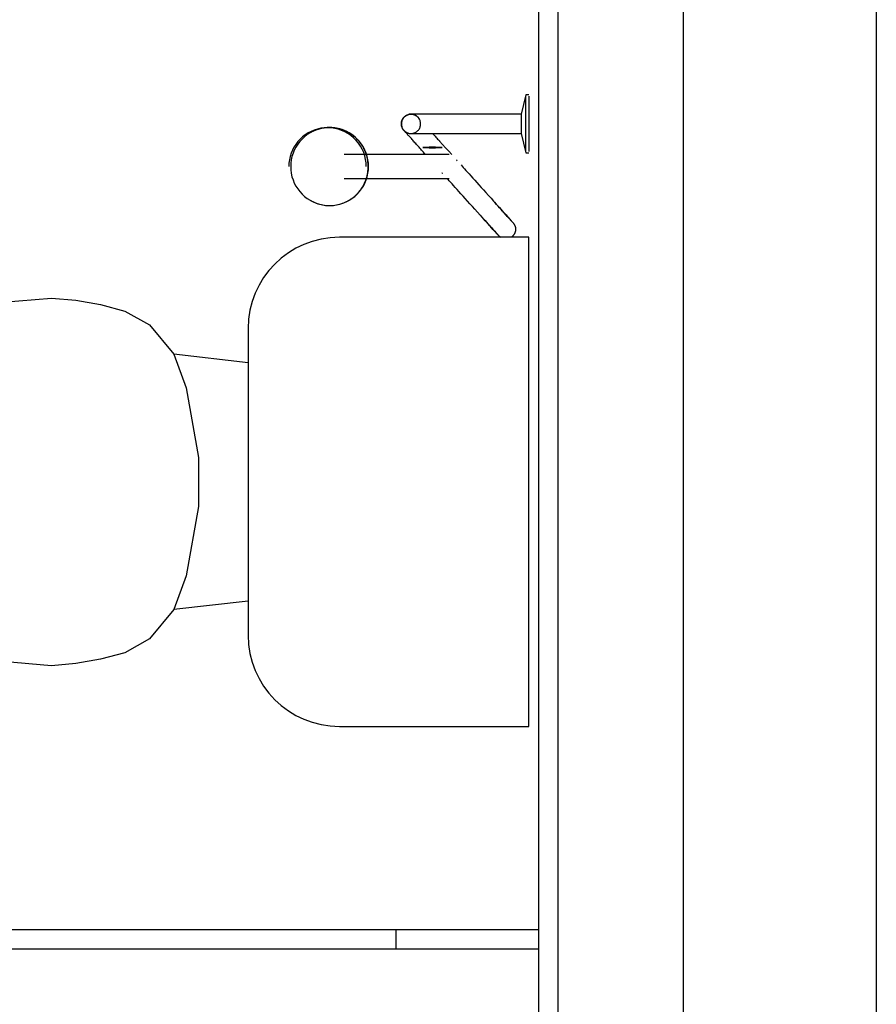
# Model space of a CAD drawing. Header units: millimetres. Extents: x 4 to 3534, y 14 to 98.
# Tile 106 of 161: x 48.946 to 49.833, y 35.621 to 36.641. Entities that reach past the tile are written whole.
import ezdxf

# ---------------------------------------------------------------- set-up
doc = ezdxf.new("R2010")
doc.units = ezdxf.units.MM
doc.header["$MEASUREMENT"] = 0

msp = doc.modelspace()

# ---------------------------------------------------------------- linework, layer by layer
at = {"color": 7}
for p, q in [((49.8332, 42.09824), (49.8332, 35.54824)), ((49.6332, 37.82914), (49.6332, 35.54824)), ((49.4832, 37.65064), (49.4832, 34.69824)), ((49.5032, 37.64324), (49.5032, 34.67824)), ((49.47019, 36.56264), (49.4652, 36.54264)), ((49.4732, 36.56264), (49.47019, 36.56264)), ((49.47019, 36.53264), (49.47019, 36.56124)), ((49.4732, 36.56124), (49.4732, 36.53264)), ((49.39455, 36.54264), (49.36283, 36.54264)), ((49.4652, 36.54264), (49.4282, 36.54264)), ((49.4652, 36.54264), (49.4652, 36.53264)), ((49.26353, 36.52864), (49.26137, 36.52844)), ((49.4652, 36.53264), (49.4652, 36.52264)), ((49.47019, 36.50414), (49.47019, 36.53264)), ((49.4732, 36.53264), (49.4732, 36.50414)), ((49.36283, 36.52264), (49.39538, 36.52264)), ((49.4282, 36.52264), (49.4652, 36.52264)), ((49.4652, 36.52264), (49.47019, 36.50264)), ((49.38165, 36.50094), (49.28202, 36.50094)), ((49.47019, 36.50264), (49.4732, 36.50264)), ((49.39826, 36.49524), (49.39854, 36.49494)), ((49.39875, 36.49474), (49.39895, 36.49444)), ((49.38356, 36.48164), (49.38331, 36.48204)), ((49.28202, 36.47594), (49.38089, 36.47594)), ((49.26137, 36.44844), (49.26353, 36.44824)), ((49.4732, 36.41514), (49.27695, 36.41514)), ((49.4732, 35.90834), (49.4732, 36.41514)), ((48.9279, 36.34784), (48.9785, 36.35224)), ((48.9785, 36.35224), (49.00381, 36.35004)), ((49.00381, 36.35004), (49.0293, 36.34554)), ((49.0293, 36.34554), (49.0547, 36.33874)), ((49.0547, 36.33874), (49.0801, 36.32434)), ((49.0801, 36.32434), (49.1055, 36.29404)), ((49.18231, 36.32054), (49.18231, 36.00304)), ((49.1055, 36.29404), (49.1182, 36.25924)), ((49.18231, 36.28524), (49.1055, 36.29404)), ((49.1182, 36.25924), (49.1309, 36.18714)), ((49.1309, 36.18714), (49.1309, 36.13634)), ((49.1309, 36.13634), (49.1182, 36.06434)), ((49.1182, 36.06434), (49.1055, 36.02944)), ((49.1055, 36.02944), (49.0801, 35.99914)), ((49.18231, 36.03824), (49.1055, 36.02944)), ((49.0801, 35.99914), (49.0547, 35.98474)), ((49.0293, 35.97794), (49.00381, 35.97344)), ((49.0547, 35.98474), (49.0293, 35.97794)), ((48.9785, 35.97124), (48.9279, 35.97574)), ((49.00381, 35.97344), (48.9785, 35.97124)), ((49.27695, 35.90834), (49.4732, 35.90834)), ((48.07354, 35.69814), (49.4832, 35.69814)), ((49.33574, 35.67814), (49.33574, 35.69814)), ((48.07354, 35.67814), (49.4832, 35.67814))]:
    msp.add_line(p, q, dxfattribs=at)
for points in [[(49.3511, 36.54264), (49.35023, 36.54264), (49.34937, 36.54254), (49.34852, 36.54234), (49.34768, 36.54204), (49.34688, 36.54174), (49.3461, 36.54134), (49.34537, 36.54084), (49.34468, 36.54034), (49.34403, 36.53974), (49.34344, 36.53914), (49.34291, 36.53844), (49.34244, 36.53764), (49.34204, 36.53694), (49.34171, 36.53604), (49.34145, 36.53524), (49.34126, 36.53444), (49.34114, 36.53354), (49.3411, 36.53264), (49.34114, 36.53184), (49.34126, 36.53094), (49.34145, 36.53004), (49.34171, 36.52924), (49.34204, 36.52844), (49.34244, 36.52764), (49.34291, 36.52694), (49.34344, 36.52624), (49.34403, 36.52564), (49.34468, 36.52504), (49.34537, 36.52444), (49.3461, 36.52404), (49.34688, 36.52364), (49.34768, 36.52324), (49.34852, 36.52304), (49.34937, 36.52284), (49.35023, 36.52274), (49.3511, 36.52264), (49.35198, 36.52274), (49.35284, 36.52284), (49.35369, 36.52304), (49.35453, 36.52324), (49.35533, 36.52364), (49.3561, 36.52404), (49.35684, 36.52444), (49.35753, 36.52504), (49.35818, 36.52564), (49.35877, 36.52624), (49.3593, 36.52694), (49.35977, 36.52764), (49.36017, 36.52844), (49.3605, 36.52924), (49.36076, 36.53004), (49.36095, 36.53094), (49.36107, 36.53184), (49.36111, 36.53264), (49.36107, 36.53354), (49.36095, 36.53444), (49.36076, 36.53524), (49.3605, 36.53604), (49.36017, 36.53694), (49.35977, 36.53764), (49.3593, 36.53844), (49.35877, 36.53914), (49.35818, 36.53974), (49.35753, 36.54034), (49.35684, 36.54084), (49.3561, 36.54134), (49.35533, 36.54174), (49.35453, 36.54204), (49.35369, 36.54234), (49.35284, 36.54254), (49.35198, 36.54264), (49.3511, 36.54264)], [(49.3511, 36.54264), (49.35023, 36.54264), (49.34937, 36.54254), (49.34852, 36.54234), (49.34768, 36.54204), (49.34688, 36.54174), (49.3461, 36.54134), (49.34537, 36.54084), (49.34468, 36.54034), (49.34403, 36.53974), (49.34344, 36.53914), (49.34291, 36.53844), (49.34244, 36.53764), (49.34204, 36.53694), (49.34171, 36.53604), (49.34145, 36.53524), (49.34126, 36.53444), (49.34114, 36.53354), (49.3411, 36.53264), (49.34114, 36.53184), (49.34126, 36.53094), (49.34145, 36.53004), (49.34171, 36.52924), (49.34204, 36.52844), (49.34244, 36.52764), (49.34291, 36.52694), (49.34344, 36.52624), (49.34403, 36.52564), (49.34468, 36.52504), (49.34537, 36.52444), (49.3461, 36.52404), (49.34688, 36.52364), (49.34768, 36.52324), (49.34852, 36.52304), (49.34937, 36.52284), (49.35023, 36.52274), (49.3511, 36.52264), (49.35198, 36.52274), (49.35284, 36.52284), (49.35369, 36.52304), (49.35453, 36.52324), (49.35533, 36.52364), (49.3561, 36.52404), (49.35684, 36.52444), (49.35753, 36.52504), (49.35818, 36.52564), (49.35877, 36.52624), (49.3593, 36.52694), (49.35977, 36.52764), (49.36017, 36.52844), (49.3605, 36.52924), (49.36076, 36.53004), (49.36095, 36.53094), (49.36107, 36.53184), (49.36111, 36.53264), (49.36107, 36.53354), (49.36095, 36.53444), (49.36076, 36.53524), (49.3605, 36.53604), (49.36017, 36.53694), (49.35977, 36.53764), (49.3593, 36.53844), (49.35877, 36.53914), (49.35818, 36.53974), (49.35753, 36.54034), (49.35684, 36.54084), (49.3561, 36.54134), (49.35533, 36.54174), (49.35453, 36.54204), (49.35369, 36.54234), (49.35284, 36.54254), (49.35198, 36.54264), (49.3511, 36.54264)], [(49.3511, 36.54264), (49.35023, 36.54264), (49.34937, 36.54254), (49.34852, 36.54234), (49.34768, 36.54204), (49.34688, 36.54174), (49.3461, 36.54134), (49.34537, 36.54084), (49.34468, 36.54034), (49.34403, 36.53974), (49.34344, 36.53914), (49.34291, 36.53844), (49.34244, 36.53764), (49.34204, 36.53694), (49.34171, 36.53604), (49.34145, 36.53524), (49.34126, 36.53444), (49.34114, 36.53354), (49.3411, 36.53264), (49.34114, 36.53184), (49.34126, 36.53094), (49.34145, 36.53004), (49.34171, 36.52924), (49.34204, 36.52844), (49.34244, 36.52764), (49.34291, 36.52694), (49.34344, 36.52624), (49.34403, 36.52564), (49.34468, 36.52504), (49.34537, 36.52444), (49.3461, 36.52404), (49.34688, 36.52364), (49.34768, 36.52324), (49.34852, 36.52304), (49.34937, 36.52284), (49.35023, 36.52274), (49.3511, 36.52264), (49.35198, 36.52274), (49.35284, 36.52284), (49.35369, 36.52304), (49.35453, 36.52324), (49.35533, 36.52364), (49.3561, 36.52404), (49.35684, 36.52444), (49.35753, 36.52504), (49.35818, 36.52564), (49.35877, 36.52624), (49.3593, 36.52694), (49.35977, 36.52764), (49.36017, 36.52844), (49.3605, 36.52924), (49.36076, 36.53004), (49.36095, 36.53094), (49.36107, 36.53184), (49.36111, 36.53264), (49.36107, 36.53354), (49.36095, 36.53444), (49.36076, 36.53524), (49.3605, 36.53604), (49.36017, 36.53694), (49.35977, 36.53764), (49.3593, 36.53844), (49.35877, 36.53914), (49.35818, 36.53974), (49.35753, 36.54034), (49.35684, 36.54084), (49.3561, 36.54134), (49.35533, 36.54174), (49.35453, 36.54204), (49.35369, 36.54234), (49.35284, 36.54254), (49.35198, 36.54264), (49.3511, 36.54264)], [(49.3511, 36.54264), (49.35023, 36.54264), (49.34937, 36.54254), (49.34852, 36.54234), (49.34768, 36.54204), (49.34688, 36.54174), (49.3461, 36.54134), (49.34537, 36.54084), (49.34468, 36.54034), (49.34403, 36.53974), (49.34344, 36.53914), (49.34291, 36.53844), (49.34244, 36.53764), (49.34204, 36.53694), (49.34171, 36.53604), (49.34145, 36.53524), (49.34126, 36.53444), (49.34114, 36.53354), (49.3411, 36.53264), (49.34114, 36.53184), (49.34126, 36.53094), (49.34145, 36.53004), (49.34171, 36.52924), (49.34204, 36.52844), (49.34244, 36.52764), (49.34291, 36.52694), (49.34344, 36.52624), (49.34403, 36.52564), (49.34468, 36.52504), (49.34537, 36.52444), (49.3461, 36.52404), (49.34688, 36.52364), (49.34768, 36.52324), (49.34852, 36.52304), (49.34937, 36.52284), (49.35023, 36.52274), (49.3511, 36.52264), (49.35198, 36.52274), (49.35284, 36.52284), (49.35369, 36.52304), (49.35453, 36.52324), (49.35533, 36.52364), (49.3561, 36.52404), (49.35684, 36.52444), (49.35753, 36.52504), (49.35818, 36.52564), (49.35877, 36.52624), (49.3593, 36.52694), (49.35977, 36.52764), (49.36017, 36.52844), (49.3605, 36.52924), (49.36076, 36.53004), (49.36095, 36.53094), (49.36107, 36.53184), (49.36111, 36.53264), (49.36107, 36.53354), (49.36095, 36.53444), (49.36076, 36.53524), (49.3605, 36.53604), (49.36017, 36.53694), (49.35977, 36.53764), (49.3593, 36.53844), (49.35877, 36.53914), (49.35818, 36.53974), (49.35753, 36.54034), (49.35684, 36.54084), (49.3561, 36.54134), (49.35533, 36.54174), (49.35453, 36.54204), (49.35369, 36.54234), (49.35284, 36.54254), (49.35198, 36.54264), (49.3511, 36.54264)], [(49.3511, 36.54264), (49.35023, 36.54264), (49.34937, 36.54254), (49.34852, 36.54234), (49.34768, 36.54204), (49.34688, 36.54174), (49.3461, 36.54134), (49.34537, 36.54084), (49.34468, 36.54034), (49.34403, 36.53974), (49.34344, 36.53914), (49.34291, 36.53844), (49.34244, 36.53764), (49.34204, 36.53694), (49.34171, 36.53604), (49.34145, 36.53524), (49.34126, 36.53444), (49.34114, 36.53354), (49.3411, 36.53264), (49.34114, 36.53184), (49.34126, 36.53094), (49.34145, 36.53004), (49.34171, 36.52924), (49.34204, 36.52844), (49.34244, 36.52764), (49.34291, 36.52694), (49.34344, 36.52624), (49.34403, 36.52564), (49.34468, 36.52504), (49.34537, 36.52444), (49.3461, 36.52404), (49.34688, 36.52364), (49.34768, 36.52324), (49.34852, 36.52304), (49.34937, 36.52284), (49.35023, 36.52274), (49.3511, 36.52264), (49.35198, 36.52274), (49.35284, 36.52284), (49.35369, 36.52304), (49.35453, 36.52324), (49.35533, 36.52364), (49.3561, 36.52404), (49.35684, 36.52444), (49.35753, 36.52504), (49.35818, 36.52564), (49.35877, 36.52624), (49.3593, 36.52694), (49.35977, 36.52764), (49.36017, 36.52844), (49.3605, 36.52924), (49.36076, 36.53004), (49.36095, 36.53094), (49.36107, 36.53184), (49.36111, 36.53264), (49.36107, 36.53354), (49.36095, 36.53444), (49.36076, 36.53524), (49.3605, 36.53604), (49.36017, 36.53694), (49.35977, 36.53764), (49.3593, 36.53844), (49.35877, 36.53914), (49.35818, 36.53974), (49.35753, 36.54034), (49.35684, 36.54084), (49.3561, 36.54134), (49.35533, 36.54174), (49.35453, 36.54204), (49.35369, 36.54234), (49.35284, 36.54254), (49.35198, 36.54264), (49.3511, 36.54264)], [(49.3511, 36.54264), (49.35023, 36.54264), (49.34937, 36.54254), (49.34852, 36.54234), (49.34768, 36.54204), (49.34688, 36.54174), (49.3461, 36.54134), (49.34537, 36.54084), (49.34468, 36.54034), (49.34403, 36.53974), (49.34344, 36.53914), (49.34291, 36.53844), (49.34244, 36.53764), (49.34204, 36.53694), (49.34171, 36.53604), (49.34145, 36.53524), (49.34126, 36.53444), (49.34114, 36.53354), (49.3411, 36.53264), (49.34114, 36.53184), (49.34126, 36.53094), (49.34145, 36.53004), (49.34171, 36.52924), (49.34204, 36.52844), (49.34244, 36.52764), (49.34291, 36.52694), (49.34344, 36.52624), (49.34403, 36.52564), (49.34468, 36.52504), (49.34537, 36.52444), (49.3461, 36.52404), (49.34688, 36.52364), (49.34768, 36.52324), (49.34852, 36.52304), (49.34937, 36.52284), (49.35023, 36.52274), (49.3511, 36.52264), (49.35198, 36.52274), (49.35284, 36.52284), (49.35369, 36.52304), (49.35453, 36.52324), (49.35533, 36.52364), (49.3561, 36.52404), (49.35684, 36.52444), (49.35753, 36.52504), (49.35818, 36.52564), (49.35877, 36.52624), (49.3593, 36.52694), (49.35977, 36.52764), (49.36017, 36.52844), (49.3605, 36.52924), (49.36076, 36.53004), (49.36095, 36.53094), (49.36107, 36.53184), (49.36111, 36.53264), (49.36107, 36.53354), (49.36095, 36.53444), (49.36076, 36.53524), (49.3605, 36.53604), (49.36017, 36.53694), (49.35977, 36.53764), (49.3593, 36.53844), (49.35877, 36.53914), (49.35818, 36.53974), (49.35753, 36.54034), (49.35684, 36.54084), (49.3561, 36.54134), (49.35533, 36.54174), (49.35453, 36.54204), (49.35369, 36.54234), (49.35284, 36.54254), (49.35198, 36.54264), (49.3511, 36.54264)], [(49.3511, 36.54264), (49.35023, 36.54264), (49.34937, 36.54254), (49.34852, 36.54234), (49.34768, 36.54204), (49.34688, 36.54174), (49.3461, 36.54134), (49.34537, 36.54084), (49.34468, 36.54034), (49.34403, 36.53974), (49.34344, 36.53914), (49.34291, 36.53844), (49.34244, 36.53764), (49.34204, 36.53694), (49.34171, 36.53604), (49.34145, 36.53524), (49.34126, 36.53444), (49.34114, 36.53354), (49.3411, 36.53264), (49.34114, 36.53184), (49.34126, 36.53094), (49.34145, 36.53004), (49.34171, 36.52924), (49.34204, 36.52844), (49.34244, 36.52764), (49.34291, 36.52694), (49.34344, 36.52624), (49.34403, 36.52564), (49.34468, 36.52504), (49.34537, 36.52444), (49.3461, 36.52404), (49.34688, 36.52364), (49.34768, 36.52324), (49.34852, 36.52304), (49.34937, 36.52284), (49.35023, 36.52274), (49.3511, 36.52264), (49.35198, 36.52274), (49.35284, 36.52284), (49.35369, 36.52304), (49.35453, 36.52324), (49.35533, 36.52364), (49.3561, 36.52404), (49.35684, 36.52444), (49.35753, 36.52504), (49.35818, 36.52564), (49.35877, 36.52624), (49.3593, 36.52694), (49.35977, 36.52764), (49.36017, 36.52844), (49.3605, 36.52924), (49.36076, 36.53004), (49.36095, 36.53094), (49.36107, 36.53184), (49.36111, 36.53264), (49.36107, 36.53354), (49.36095, 36.53444), (49.36076, 36.53524), (49.3605, 36.53604), (49.36017, 36.53694), (49.35977, 36.53764), (49.3593, 36.53844), (49.35877, 36.53914), (49.35818, 36.53974), (49.35753, 36.54034), (49.35684, 36.54084), (49.3561, 36.54134), (49.35533, 36.54174), (49.35453, 36.54204), (49.35369, 36.54234), (49.35284, 36.54254), (49.35198, 36.54264), (49.3511, 36.54264)], [(49.3511, 36.54264), (49.35023, 36.54264), (49.34937, 36.54254), (49.34852, 36.54234), (49.34768, 36.54204), (49.34688, 36.54174), (49.3461, 36.54134), (49.34537, 36.54084), (49.34468, 36.54034), (49.34403, 36.53974), (49.34344, 36.53914), (49.34291, 36.53844), (49.34244, 36.53764), (49.34204, 36.53694), (49.34171, 36.53604), (49.34145, 36.53524), (49.34126, 36.53444), (49.34114, 36.53354), (49.3411, 36.53264), (49.34114, 36.53184), (49.34126, 36.53094), (49.34145, 36.53004), (49.34171, 36.52924), (49.34204, 36.52844), (49.34244, 36.52764), (49.34291, 36.52694), (49.34344, 36.52624), (49.34403, 36.52564), (49.34468, 36.52504), (49.34537, 36.52444), (49.3461, 36.52404), (49.34688, 36.52364), (49.34768, 36.52324), (49.34852, 36.52304), (49.34937, 36.52284), (49.35023, 36.52274), (49.3511, 36.52264), (49.35198, 36.52274), (49.35284, 36.52284), (49.35369, 36.52304), (49.35453, 36.52324), (49.35533, 36.52364), (49.3561, 36.52404), (49.35684, 36.52444), (49.35753, 36.52504), (49.35818, 36.52564), (49.35877, 36.52624), (49.3593, 36.52694), (49.35977, 36.52764), (49.36017, 36.52844), (49.3605, 36.52924), (49.36076, 36.53004), (49.36095, 36.53094), (49.36107, 36.53184), (49.36111, 36.53264), (49.36107, 36.53354), (49.36095, 36.53444), (49.36076, 36.53524), (49.3605, 36.53604), (49.36017, 36.53694), (49.35977, 36.53764), (49.3593, 36.53844), (49.35877, 36.53914), (49.35818, 36.53974), (49.35753, 36.54034), (49.35684, 36.54084), (49.3561, 36.54134), (49.35533, 36.54174), (49.35453, 36.54204), (49.35369, 36.54234), (49.35284, 36.54254), (49.35198, 36.54264), (49.3511, 36.54264)], [(49.34367, 36.52594), (49.34341, 36.52624), (49.34316, 36.52654), (49.34293, 36.52694), (49.3427, 36.52724), (49.34249, 36.52754), (49.3423, 36.52794), (49.34211, 36.52824), (49.34195, 36.52864), (49.34179, 36.52904), (49.34165, 36.52944), (49.34153, 36.52974), (49.34142, 36.53014), (49.34133, 36.53054), (49.34125, 36.53094), (49.34119, 36.53134), (49.34115, 36.53174), (49.34112, 36.53214), (49.34111, 36.53254), (49.34111, 36.53294), (49.34113, 36.53334), (49.34116, 36.53374), (49.34121, 36.53414), (49.34128, 36.53454), (49.34136, 36.53494), (49.34146, 36.53534), (49.34157, 36.53564), (49.3417, 36.53604), (49.34184, 36.53644), (49.342, 36.53684), (49.34218, 36.53714), (49.34236, 36.53754), (49.34256, 36.53784), (49.34278, 36.53824), (49.34301, 36.53854), (49.34325, 36.53884), (49.3435, 36.53914), (49.34377, 36.53944), (49.34404, 36.53974), (49.34433, 36.54004), (49.34463, 36.54024), (49.34494, 36.54054), (49.34526, 36.54074), (49.34559, 36.54104), (49.34593, 36.54124), (49.34628, 36.54144), (49.34663, 36.54164), (49.34699, 36.54174), (49.34736, 36.54194), (49.34773, 36.54204), (49.34811, 36.54224), (49.3485, 36.54234), (49.34889, 36.54244), (49.34928, 36.54254), (49.34967, 36.54254), (49.35007, 36.54264), (49.35047, 36.54264), (49.35087, 36.54264), (49.35127, 36.54264), (49.35167, 36.54264), (49.35206, 36.54264), (49.35246, 36.54254), (49.35286, 36.54254), (49.35325, 36.54244), (49.35364, 36.54234), (49.35402, 36.54224), (49.3544, 36.54214), (49.35478, 36.54194), (49.35515, 36.54184), (49.35551, 36.54164), (49.35587, 36.54144), (49.35621, 36.54124), (49.35655, 36.54104), (49.35688, 36.54084), (49.35721, 36.54054), (49.35752, 36.54034), (49.35782, 36.54004), (49.35811, 36.53984), (49.35839, 36.53954), (49.35854, 36.53934)], [(49.36283, 36.54264), (49.36166, 36.54264), (49.36053, 36.54264), (49.35947, 36.54264), (49.35846, 36.54264), (49.35751, 36.54264), (49.35662, 36.54264), (49.35579, 36.54264), (49.35502, 36.54264), (49.35433, 36.54264), (49.35369, 36.54264), (49.35313, 36.54264), (49.35263, 36.54264), (49.3522, 36.54264), (49.35184, 36.54264), (49.35155, 36.54264), (49.35133, 36.54264), (49.35118, 36.54264), (49.3511, 36.54264)], [(49.35854, 36.53934), (49.35855, 36.53934), (49.35861, 36.53924), (49.3587, 36.53914), (49.35883, 36.53904), (49.359, 36.53884), (49.3592, 36.53864), (49.35944, 36.53834), (49.35971, 36.53804)], [(49.4282, 36.54264), (49.42641, 36.54264), (49.42463, 36.54264), (49.42286, 36.54264), (49.4211, 36.54264), (49.41935, 36.54264), (49.41763, 36.54264), (49.41592, 36.54264), (49.41424, 36.54264), (49.41258, 36.54264), (49.41096, 36.54264), (49.40936, 36.54264), (49.4078, 36.54264), (49.40627, 36.54264), (49.40479, 36.54264), (49.40335, 36.54264), (49.40195, 36.54264), (49.40059, 36.54264), (49.39928, 36.54264), (49.39803, 36.54264), (49.39683, 36.54264), (49.39568, 36.54264), (49.39494, 36.54264)], [(49.26463, 36.52864), (49.26113, 36.52844), (49.25766, 36.52804), (49.25423, 36.52724), (49.25089, 36.52624), (49.24765, 36.52484), (49.24454, 36.52324), (49.24159, 36.52134), (49.2388, 36.51924), (49.23622, 36.51684), (49.23385, 36.51424), (49.23172, 36.51144), (49.22983, 36.50854), (49.22822, 36.50544), (49.22687, 36.50214), (49.22582, 36.49884), (49.22506, 36.49544), (49.2246, 36.49194), (49.22445, 36.48844)], [(49.26681, 36.52884), (49.26329, 36.52864), (49.2598, 36.52814), (49.25636, 36.52744), (49.253, 36.52634), (49.24975, 36.52504), (49.24663, 36.52344), (49.24366, 36.52154), (49.24086, 36.51934), (49.23827, 36.51694), (49.23589, 36.51434), (49.23374, 36.51154), (49.23185, 36.50864), (49.23023, 36.50554), (49.22888, 36.50224), (49.22782, 36.49884), (49.22706, 36.49544), (49.2266, 36.49194), (49.22644, 36.48844), (49.2266, 36.48494), (49.22706, 36.48144), (49.22782, 36.47794), (49.22888, 36.47464), (49.23023, 36.47134), (49.23185, 36.46824), (49.23374, 36.46524), (49.23589, 36.46244), (49.23827, 36.45994), (49.24086, 36.45754), (49.24366, 36.45534), (49.24663, 36.45344), (49.24975, 36.45184), (49.253, 36.45054), (49.25636, 36.44944), (49.2598, 36.44864), (49.26329, 36.44824), (49.26681, 36.44804), (49.27033, 36.44824), (49.27382, 36.44864), (49.27726, 36.44944), (49.28062, 36.45054), (49.28387, 36.45184), (49.28699, 36.45344), (49.28996, 36.45534), (49.29276, 36.45754), (49.29535, 36.45994), (49.29773, 36.46244), (49.29988, 36.46524), (49.30177, 36.46824), (49.30339, 36.47134), (49.30474, 36.47464), (49.3058, 36.47794), (49.30656, 36.48144), (49.30702, 36.48494), (49.30718, 36.48844), (49.30702, 36.49194), (49.30656, 36.49544), (49.3058, 36.49884), (49.30474, 36.50224), (49.30339, 36.50554), (49.30177, 36.50864), (49.29988, 36.51154), (49.29773, 36.51434), (49.29535, 36.51694), (49.29276, 36.51934), (49.28996, 36.52154), (49.28699, 36.52344), (49.28387, 36.52504), (49.28062, 36.52634), (49.27726, 36.52744), (49.27382, 36.52814), (49.27033, 36.52864), (49.26681, 36.52884)], [(49.26681, 36.52884), (49.26329, 36.52864), (49.2598, 36.52814), (49.25636, 36.52744), (49.253, 36.52634), (49.24975, 36.52504), (49.24663, 36.52344), (49.24366, 36.52154), (49.24086, 36.51934), (49.23827, 36.51694), (49.23589, 36.51434), (49.23374, 36.51154), (49.23185, 36.50864), (49.23023, 36.50554), (49.22888, 36.50224), (49.22782, 36.49884), (49.22706, 36.49544), (49.2266, 36.49194), (49.22644, 36.48844), (49.2266, 36.48494), (49.22706, 36.48144), (49.22782, 36.47794), (49.22888, 36.47464), (49.23023, 36.47134), (49.23185, 36.46824), (49.23374, 36.46524), (49.23589, 36.46244), (49.23827, 36.45994), (49.24086, 36.45754), (49.24366, 36.45534), (49.24663, 36.45344), (49.24975, 36.45184), (49.253, 36.45054), (49.25636, 36.44944), (49.2598, 36.44864), (49.26329, 36.44824), (49.26681, 36.44804), (49.27033, 36.44824), (49.27382, 36.44864), (49.27726, 36.44944), (49.28062, 36.45054), (49.28387, 36.45184), (49.28699, 36.45344), (49.28996, 36.45534), (49.29276, 36.45754), (49.29535, 36.45994), (49.29773, 36.46244), (49.29988, 36.46524), (49.30177, 36.46824), (49.30339, 36.47134), (49.30474, 36.47464), (49.3058, 36.47794), (49.30656, 36.48144), (49.30702, 36.48494), (49.30718, 36.48844), (49.30702, 36.49194), (49.30656, 36.49544), (49.3058, 36.49884), (49.30474, 36.50224), (49.30339, 36.50554), (49.30177, 36.50864), (49.29988, 36.51154), (49.29773, 36.51434), (49.29535, 36.51694), (49.29276, 36.51934), (49.28996, 36.52154), (49.28699, 36.52344), (49.28387, 36.52504), (49.28062, 36.52634), (49.27726, 36.52744), (49.27382, 36.52814), (49.27033, 36.52864), (49.26681, 36.52884)], [(49.26681, 36.52884), (49.26329, 36.52864), (49.2598, 36.52814), (49.25636, 36.52744), (49.253, 36.52634), (49.24975, 36.52504), (49.24663, 36.52344), (49.24366, 36.52154), (49.24086, 36.51934), (49.23827, 36.51694), (49.23589, 36.51434), (49.23374, 36.51154), (49.23185, 36.50864), (49.23023, 36.50554), (49.22888, 36.50224), (49.22782, 36.49884), (49.22706, 36.49544), (49.2266, 36.49194), (49.22644, 36.48844), (49.2266, 36.48494), (49.22706, 36.48144), (49.22782, 36.47794), (49.22888, 36.47464), (49.23023, 36.47134), (49.23185, 36.46824), (49.23374, 36.46524), (49.23589, 36.46244), (49.23827, 36.45994), (49.24086, 36.45754), (49.24366, 36.45534), (49.24663, 36.45344), (49.24975, 36.45184), (49.253, 36.45054), (49.25636, 36.44944), (49.2598, 36.44864), (49.26329, 36.44824), (49.26681, 36.44804), (49.27033, 36.44824), (49.27382, 36.44864), (49.27726, 36.44944), (49.28062, 36.45054), (49.28387, 36.45184), (49.28699, 36.45344), (49.28996, 36.45534), (49.29276, 36.45754), (49.29535, 36.45994), (49.29773, 36.46244), (49.29988, 36.46524), (49.30177, 36.46824), (49.30339, 36.47134), (49.30474, 36.47464), (49.3058, 36.47794), (49.30656, 36.48144), (49.30702, 36.48494), (49.30718, 36.48844), (49.30702, 36.49194), (49.30656, 36.49544), (49.3058, 36.49884), (49.30474, 36.50224), (49.30339, 36.50554), (49.30177, 36.50864), (49.29988, 36.51154), (49.29773, 36.51434), (49.29535, 36.51694), (49.29276, 36.51934), (49.28996, 36.52154), (49.28699, 36.52344), (49.28387, 36.52504), (49.28062, 36.52634), (49.27726, 36.52744), (49.27382, 36.52814), (49.27033, 36.52864), (49.26681, 36.52884)], [(49.26681, 36.52884), (49.26329, 36.52864), (49.2598, 36.52814), (49.25636, 36.52744), (49.253, 36.52634), (49.24975, 36.52504), (49.24663, 36.52344), (49.24366, 36.52154), (49.24086, 36.51934), (49.23827, 36.51694), (49.23589, 36.51434), (49.23374, 36.51154), (49.23185, 36.50864), (49.23023, 36.50554), (49.22888, 36.50224), (49.22782, 36.49884), (49.22706, 36.49544), (49.2266, 36.49194), (49.22644, 36.48844), (49.2266, 36.48494), (49.22706, 36.48144), (49.22782, 36.47794), (49.22888, 36.47464), (49.23023, 36.47134), (49.23185, 36.46824), (49.23374, 36.46524), (49.23589, 36.46244), (49.23827, 36.45994), (49.24086, 36.45754), (49.24366, 36.45534), (49.24663, 36.45344), (49.24975, 36.45184), (49.253, 36.45054), (49.25636, 36.44944), (49.2598, 36.44864), (49.26329, 36.44824), (49.26681, 36.44804), (49.27033, 36.44824), (49.27382, 36.44864), (49.27726, 36.44944), (49.28062, 36.45054), (49.28387, 36.45184), (49.28699, 36.45344), (49.28996, 36.45534), (49.29276, 36.45754), (49.29535, 36.45994), (49.29773, 36.46244), (49.29988, 36.46524), (49.30177, 36.46824), (49.30339, 36.47134), (49.30474, 36.47464), (49.3058, 36.47794), (49.30656, 36.48144), (49.30702, 36.48494), (49.30718, 36.48844), (49.30702, 36.49194), (49.30656, 36.49544), (49.3058, 36.49884), (49.30474, 36.50224), (49.30339, 36.50554), (49.30177, 36.50864), (49.29988, 36.51154), (49.29773, 36.51434), (49.29535, 36.51694), (49.29276, 36.51934), (49.28996, 36.52154), (49.28699, 36.52344), (49.28387, 36.52504), (49.28062, 36.52634), (49.27726, 36.52744), (49.27382, 36.52814), (49.27033, 36.52864), (49.26681, 36.52884)], [(49.26681, 36.52884), (49.26265, 36.52854), (49.25854, 36.52794), (49.25452, 36.52684), (49.25062, 36.52544), (49.2469, 36.52354)], [(49.30675, 36.48844), (49.30672, 36.49004), (49.30662, 36.49164), (49.30647, 36.49324), (49.30624, 36.49484), (49.30596, 36.49644), (49.30562, 36.49804), (49.30521, 36.49954), (49.30474, 36.50114), (49.30422, 36.50264), (49.30363, 36.50414), (49.30298, 36.50554), (49.30228, 36.50704), (49.30152, 36.50844), (49.30071, 36.50984), (49.29984, 36.51114), (49.29892, 36.51244), (49.29794, 36.51374), (49.29692, 36.51504), (49.29585, 36.51624), (49.29473, 36.51734), (49.29357, 36.51844), (49.29236, 36.51954), (49.29112, 36.52054), (49.28983, 36.52144), (49.28851, 36.52234), (49.28715, 36.52324), (49.28576, 36.52404), (49.28434, 36.52474), (49.28289, 36.52544), (49.28141, 36.52604), (49.27991, 36.52664), (49.27839, 36.52714), (49.27685, 36.52754), (49.27529, 36.52794), (49.27372, 36.52824), (49.27214, 36.52844), (49.27055, 36.52864), (49.26896, 36.52874), (49.26736, 36.52884), (49.26576, 36.52884), (49.26416, 36.52874), (49.26257, 36.52854), (49.26098, 36.52834), (49.2594, 36.52814), (49.25784, 36.52774), (49.25629, 36.52734), (49.25476, 36.52694), (49.25335, 36.52644)], [(49.30482, 36.48844), (49.30465, 36.49214), (49.30413, 36.49584), (49.30328, 36.49944), (49.3021, 36.50294), (49.30061, 36.50634), (49.2988, 36.50954), (49.2967, 36.51264), (49.29433, 36.51554), (49.29171, 36.51814), (49.28886, 36.52054), (49.2858, 36.52264), (49.28256, 36.52444), (49.27916, 36.52594), (49.27565, 36.52704), (49.27203, 36.52794), (49.26836, 36.52844), (49.26465, 36.52864)], [(49.36582, 36.50134), (49.36489, 36.50244), (49.36397, 36.50344), (49.36305, 36.50444), (49.36214, 36.50544), (49.36124, 36.50644), (49.36034, 36.50744), (49.35946, 36.50844), (49.35858, 36.50944), (49.35772, 36.51034), (49.35688, 36.51134), (49.35605, 36.51224), (49.35524, 36.51314), (49.35444, 36.51404), (49.35367, 36.51484), (49.35292, 36.51574), (49.35219, 36.51654), (49.35148, 36.51734), (49.3508, 36.51804), (49.35014, 36.51874), (49.34951, 36.51944), (49.34891, 36.52014), (49.34834, 36.52074), (49.3478, 36.52144), (49.34728, 36.52194), (49.3468, 36.52254), (49.34635, 36.52304), (49.34594, 36.52344), (49.34555, 36.52384), (49.3452, 36.52424), (49.34489, 36.52464), (49.34461, 36.52494), (49.34437, 36.52524), (49.34416, 36.52544), (49.34399, 36.52564), (49.34386, 36.52574), (49.34376, 36.52584), (49.3437, 36.52594), (49.34367, 36.52594)], [(49.3511, 36.52264), (49.35118, 36.52264), (49.35133, 36.52264), (49.35155, 36.52264), (49.35184, 36.52264), (49.3522, 36.52264), (49.35263, 36.52264), (49.35312, 36.52264), (49.35369, 36.52264), (49.35432, 36.52264), (49.35502, 36.52264), (49.35578, 36.52264), (49.35661, 36.52264), (49.3575, 36.52264), (49.35845, 36.52264), (49.35946, 36.52264), (49.36052, 36.52264), (49.36165, 36.52264), (49.36282, 36.52264), (49.36283, 36.52264)], [(49.3742, 36.52194), (49.37508, 36.52094), (49.37598, 36.51994), (49.37688, 36.51894), (49.37779, 36.51794), (49.37871, 36.51694), (49.37963, 36.51594), (49.38056, 36.51494), (49.38068, 36.51474)], [(49.39494, 36.52264), (49.39606, 36.52264), (49.39722, 36.52264), (49.39844, 36.52264), (49.39972, 36.52264), (49.40104, 36.52264), (49.40241, 36.52264), (49.40382, 36.52264), (49.40528, 36.52264), (49.40678, 36.52264), (49.40832, 36.52264), (49.40989, 36.52264), (49.4115, 36.52264), (49.41313, 36.52264), (49.4148, 36.52264), (49.41649, 36.52264), (49.4182, 36.52264), (49.41993, 36.52264), (49.42169, 36.52264), (49.42345, 36.52264), (49.42523, 36.52264), (49.42701, 36.52264), (49.4282, 36.52264)], [(49.38325, 36.50804), (49.37643, 36.50834), (49.37489, 36.50834), (49.37434, 36.50834), (49.37406, 36.50834), (49.37388, 36.50834), (49.37376, 36.50834), (49.37367, 36.50834), (49.3736, 36.50834), (49.37355, 36.50834), (49.3735, 36.50834), (49.37346, 36.50834), (49.37342, 36.50834), (49.37339, 36.50834), (49.37336, 36.50834), (49.37333, 36.50834), (49.3733, 36.50834), (49.37328, 36.50834), (49.37325, 36.50834), (49.37323, 36.50834), (49.3732, 36.50834), (49.37317, 36.50834), (49.37315, 36.50834), (49.37312, 36.50834), (49.37308, 36.50834), (49.37305, 36.50834), (49.37301, 36.50834), (49.37296, 36.50834), (49.3729, 36.50834), (49.37283, 36.50834), (49.37274, 36.50834), (49.37262, 36.50834), (49.37245, 36.50834), (49.37216, 36.50834), (49.37161, 36.50834), (49.37007, 36.50834), (49.36325, 36.50804), (49.37007, 36.50774), (49.37161, 36.50774), (49.37216, 36.50774), (49.37245, 36.50774), (49.37262, 36.50774), (49.37274, 36.50774), (49.37283, 36.50774), (49.3729, 36.50774), (49.37296, 36.50774), (49.37301, 36.50774), (49.37305, 36.50774), (49.37308, 36.50774), (49.37312, 36.50774), (49.37315, 36.50774), (49.37317, 36.50774), (49.3732, 36.50774), (49.37323, 36.50774), (49.37325, 36.50774), (49.37328, 36.50774), (49.3733, 36.50774), (49.37333, 36.50774), (49.37336, 36.50774), (49.37339, 36.50774), (49.37342, 36.50774), (49.37346, 36.50774), (49.3735, 36.50774), (49.37355, 36.50774), (49.3736, 36.50774), (49.37367, 36.50774), (49.37376, 36.50774), (49.37388, 36.50774), (49.37406, 36.50774), (49.37434, 36.50774), (49.37489, 36.50774), (49.37643, 36.50774), (49.38325, 36.50804)], [(49.38325, 36.50804), (49.37643, 36.50834), (49.37489, 36.50834), (49.37434, 36.50834), (49.37406, 36.50834), (49.37388, 36.50834), (49.37376, 36.50834), (49.37367, 36.50834), (49.3736, 36.50834), (49.37355, 36.50834), (49.3735, 36.50834), (49.37346, 36.50834), (49.37342, 36.50834), (49.37339, 36.50834), (49.37336, 36.50834), (49.37333, 36.50834), (49.3733, 36.50834), (49.37328, 36.50834), (49.37325, 36.50834), (49.37323, 36.50834), (49.3732, 36.50834), (49.37317, 36.50834), (49.37315, 36.50834), (49.37312, 36.50834), (49.37308, 36.50834), (49.37305, 36.50834), (49.37301, 36.50834), (49.37296, 36.50834), (49.3729, 36.50834), (49.37283, 36.50834), (49.37274, 36.50834), (49.37262, 36.50834), (49.37245, 36.50834), (49.37216, 36.50834), (49.37161, 36.50834), (49.37007, 36.50834), (49.36325, 36.50804), (49.37007, 36.50774), (49.37161, 36.50774), (49.37216, 36.50774), (49.37245, 36.50774), (49.37262, 36.50774), (49.37274, 36.50774), (49.37283, 36.50774), (49.3729, 36.50774), (49.37296, 36.50774), (49.37301, 36.50774), (49.37305, 36.50774), (49.37308, 36.50774), (49.37312, 36.50774), (49.37315, 36.50774), (49.37317, 36.50774), (49.3732, 36.50774), (49.37323, 36.50774), (49.37325, 36.50774), (49.37328, 36.50774), (49.3733, 36.50774), (49.37333, 36.50774), (49.37336, 36.50774), (49.37339, 36.50774), (49.37342, 36.50774), (49.37346, 36.50774), (49.3735, 36.50774), (49.37355, 36.50774), (49.3736, 36.50774), (49.37367, 36.50774), (49.37376, 36.50774), (49.37388, 36.50774), (49.37406, 36.50774), (49.37434, 36.50774), (49.37489, 36.50774), (49.37643, 36.50774), (49.38325, 36.50804)], [(49.38325, 36.50804), (49.37643, 36.50834), (49.37489, 36.50834), (49.37434, 36.50834), (49.37406, 36.50834), (49.37388, 36.50834), (49.37376, 36.50834), (49.37367, 36.50834), (49.3736, 36.50834), (49.37355, 36.50834), (49.3735, 36.50834), (49.37346, 36.50834), (49.37342, 36.50834), (49.37339, 36.50834), (49.37336, 36.50834), (49.37333, 36.50834), (49.3733, 36.50834), (49.37328, 36.50834), (49.37325, 36.50834), (49.37323, 36.50834), (49.3732, 36.50834), (49.37317, 36.50834), (49.37315, 36.50834), (49.37312, 36.50834), (49.37308, 36.50834), (49.37305, 36.50834), (49.37301, 36.50834), (49.37296, 36.50834), (49.3729, 36.50834), (49.37283, 36.50834), (49.37274, 36.50834), (49.37262, 36.50834), (49.37245, 36.50834), (49.37216, 36.50834), (49.37161, 36.50834), (49.37007, 36.50834), (49.36325, 36.50804), (49.37007, 36.50774), (49.37161, 36.50774), (49.37216, 36.50774), (49.37245, 36.50774), (49.37262, 36.50774), (49.37274, 36.50774), (49.37283, 36.50774), (49.3729, 36.50774), (49.37296, 36.50774), (49.37301, 36.50774), (49.37305, 36.50774), (49.37308, 36.50774), (49.37312, 36.50774), (49.37315, 36.50774), (49.37317, 36.50774), (49.3732, 36.50774), (49.37323, 36.50774), (49.37325, 36.50774), (49.37328, 36.50774), (49.3733, 36.50774), (49.37333, 36.50774), (49.37336, 36.50774), (49.37339, 36.50774), (49.37342, 36.50774), (49.37346, 36.50774), (49.3735, 36.50774), (49.37355, 36.50774), (49.3736, 36.50774), (49.37367, 36.50774), (49.37376, 36.50774), (49.37388, 36.50774), (49.37406, 36.50774), (49.37434, 36.50774), (49.37489, 36.50774), (49.37643, 36.50774), (49.38325, 36.50804)], [(49.38325, 36.50804), (49.37643, 36.50834), (49.37489, 36.50834), (49.37434, 36.50834), (49.37406, 36.50834), (49.37388, 36.50834), (49.37376, 36.50834), (49.37367, 36.50834), (49.3736, 36.50834), (49.37355, 36.50834), (49.3735, 36.50834), (49.37346, 36.50834), (49.37342, 36.50834), (49.37339, 36.50834), (49.37336, 36.50834), (49.37333, 36.50834), (49.3733, 36.50834), (49.37328, 36.50834), (49.37325, 36.50834), (49.37323, 36.50834), (49.3732, 36.50834), (49.37317, 36.50834), (49.37315, 36.50834), (49.37312, 36.50834), (49.37308, 36.50834), (49.37305, 36.50834), (49.37301, 36.50834), (49.37296, 36.50834), (49.3729, 36.50834), (49.37283, 36.50834), (49.37274, 36.50834), (49.37262, 36.50834), (49.37245, 36.50834), (49.37216, 36.50834), (49.37161, 36.50834), (49.37007, 36.50834), (49.36325, 36.50804), (49.37007, 36.50774), (49.37161, 36.50774), (49.37216, 36.50774), (49.37245, 36.50774), (49.37262, 36.50774), (49.37274, 36.50774), (49.37283, 36.50774), (49.3729, 36.50774), (49.37296, 36.50774), (49.37301, 36.50774), (49.37305, 36.50774), (49.37308, 36.50774), (49.37312, 36.50774), (49.37315, 36.50774), (49.37317, 36.50774), (49.3732, 36.50774), (49.37323, 36.50774), (49.37325, 36.50774), (49.37328, 36.50774), (49.3733, 36.50774), (49.37333, 36.50774), (49.37336, 36.50774), (49.37339, 36.50774), (49.37342, 36.50774), (49.37346, 36.50774), (49.3735, 36.50774), (49.37355, 36.50774), (49.3736, 36.50774), (49.37367, 36.50774), (49.37376, 36.50774), (49.37388, 36.50774), (49.37406, 36.50774), (49.37434, 36.50774), (49.37489, 36.50774), (49.37643, 36.50774), (49.38325, 36.50804)], [(49.38325, 36.50804), (49.37643, 36.50834), (49.37489, 36.50834), (49.37434, 36.50834), (49.37406, 36.50834), (49.37388, 36.50834), (49.37376, 36.50834), (49.37367, 36.50834), (49.3736, 36.50834), (49.37355, 36.50834), (49.3735, 36.50834), (49.37346, 36.50834), (49.37342, 36.50834), (49.37339, 36.50834), (49.37336, 36.50834), (49.37333, 36.50834), (49.3733, 36.50834), (49.37328, 36.50834), (49.37325, 36.50834), (49.37323, 36.50834), (49.3732, 36.50834), (49.37317, 36.50834), (49.37315, 36.50834), (49.37312, 36.50834), (49.37308, 36.50834), (49.37305, 36.50834), (49.37301, 36.50834), (49.37296, 36.50834), (49.3729, 36.50834), (49.37283, 36.50834), (49.37274, 36.50834), (49.37262, 36.50834), (49.37245, 36.50834), (49.37216, 36.50834), (49.37161, 36.50834), (49.37007, 36.50834), (49.36325, 36.50804), (49.37007, 36.50774), (49.37161, 36.50774), (49.37216, 36.50774), (49.37245, 36.50774), (49.37262, 36.50774), (49.37274, 36.50774), (49.37283, 36.50774), (49.3729, 36.50774), (49.37296, 36.50774), (49.37301, 36.50774), (49.37305, 36.50774), (49.37308, 36.50774), (49.37312, 36.50774), (49.37315, 36.50774), (49.37317, 36.50774), (49.3732, 36.50774), (49.37323, 36.50774), (49.37325, 36.50774), (49.37328, 36.50774), (49.3733, 36.50774), (49.37333, 36.50774), (49.37336, 36.50774), (49.37339, 36.50774), (49.37342, 36.50774), (49.37346, 36.50774), (49.3735, 36.50774), (49.37355, 36.50774), (49.3736, 36.50774), (49.37367, 36.50774), (49.37376, 36.50774), (49.37388, 36.50774), (49.37406, 36.50774), (49.37434, 36.50774), (49.37489, 36.50774), (49.37643, 36.50774), (49.38325, 36.50804)], [(49.38325, 36.50804), (49.37643, 36.50834), (49.37489, 36.50834), (49.37434, 36.50834), (49.37406, 36.50834), (49.37388, 36.50834), (49.37376, 36.50834), (49.37367, 36.50834), (49.3736, 36.50834), (49.37355, 36.50834), (49.3735, 36.50834), (49.37346, 36.50834), (49.37342, 36.50834), (49.37339, 36.50834), (49.37336, 36.50834), (49.37333, 36.50834), (49.3733, 36.50834), (49.37328, 36.50834), (49.37325, 36.50834), (49.37323, 36.50834), (49.3732, 36.50834), (49.37317, 36.50834), (49.37315, 36.50834), (49.37312, 36.50834), (49.37308, 36.50834), (49.37305, 36.50834), (49.37301, 36.50834), (49.37296, 36.50834), (49.3729, 36.50834), (49.37283, 36.50834), (49.37274, 36.50834), (49.37262, 36.50834), (49.37245, 36.50834), (49.37216, 36.50834), (49.37161, 36.50834), (49.37007, 36.50834), (49.36325, 36.50804), (49.37007, 36.50774), (49.37161, 36.50774), (49.37216, 36.50774), (49.37245, 36.50774), (49.37262, 36.50774), (49.37274, 36.50774), (49.37283, 36.50774), (49.3729, 36.50774), (49.37296, 36.50774), (49.37301, 36.50774), (49.37305, 36.50774), (49.37308, 36.50774), (49.37312, 36.50774), (49.37315, 36.50774), (49.37317, 36.50774), (49.3732, 36.50774), (49.37323, 36.50774), (49.37325, 36.50774), (49.37328, 36.50774), (49.3733, 36.50774), (49.37333, 36.50774), (49.37336, 36.50774), (49.37339, 36.50774), (49.37342, 36.50774), (49.37346, 36.50774), (49.3735, 36.50774), (49.37355, 36.50774), (49.3736, 36.50774), (49.37367, 36.50774), (49.37376, 36.50774), (49.37388, 36.50774), (49.37406, 36.50774), (49.37434, 36.50774), (49.37489, 36.50774), (49.37643, 36.50774), (49.38325, 36.50804)], [(49.38325, 36.50804), (49.37643, 36.50834), (49.37489, 36.50834), (49.37434, 36.50834), (49.37406, 36.50834), (49.37388, 36.50834), (49.37376, 36.50834), (49.37367, 36.50834), (49.3736, 36.50834), (49.37355, 36.50834), (49.3735, 36.50834), (49.37346, 36.50834), (49.37342, 36.50834), (49.37339, 36.50834), (49.37336, 36.50834), (49.37333, 36.50834), (49.3733, 36.50834), (49.37328, 36.50834), (49.37325, 36.50834), (49.37323, 36.50834), (49.3732, 36.50834), (49.37317, 36.50834), (49.37315, 36.50834), (49.37312, 36.50834), (49.37308, 36.50834), (49.37305, 36.50834), (49.37301, 36.50834), (49.37296, 36.50834), (49.3729, 36.50834), (49.37283, 36.50834), (49.37274, 36.50834), (49.37262, 36.50834), (49.37245, 36.50834), (49.37216, 36.50834), (49.37161, 36.50834), (49.37007, 36.50834), (49.36325, 36.50804), (49.37007, 36.50774), (49.37161, 36.50774), (49.37216, 36.50774), (49.37245, 36.50774), (49.37262, 36.50774), (49.37274, 36.50774), (49.37283, 36.50774), (49.3729, 36.50774), (49.37296, 36.50774), (49.37301, 36.50774), (49.37305, 36.50774), (49.37308, 36.50774), (49.37312, 36.50774), (49.37315, 36.50774), (49.37317, 36.50774), (49.3732, 36.50774), (49.37323, 36.50774), (49.37325, 36.50774), (49.37328, 36.50774), (49.3733, 36.50774), (49.37333, 36.50774), (49.37336, 36.50774), (49.37339, 36.50774), (49.37342, 36.50774), (49.37346, 36.50774), (49.3735, 36.50774), (49.37355, 36.50774), (49.3736, 36.50774), (49.37367, 36.50774), (49.37376, 36.50774), (49.37388, 36.50774), (49.37406, 36.50774), (49.37434, 36.50774), (49.37489, 36.50774), (49.37643, 36.50774), (49.38325, 36.50804)], [(49.38068, 36.51474), (49.38384, 36.51124), (49.38699, 36.50774), (49.39014, 36.50424), (49.39328, 36.50074)], [(49.39075, 36.50094), (49.39067, 36.50094), (49.39052, 36.50094), (49.3903, 36.50094), (49.39003, 36.50094), (49.38969, 36.50094), (49.38929, 36.50094), (49.38882, 36.50094), (49.3883, 36.50094), (49.38771, 36.50094), (49.38707, 36.50094), (49.38636, 36.50094), (49.3856, 36.50094), (49.38478, 36.50094), (49.38391, 36.50094), (49.38299, 36.50094), (49.38201, 36.50094), (49.3813, 36.50094)], [(49.25335, 36.45044), (49.25486, 36.44994), (49.25639, 36.44944), (49.25794, 36.44904), (49.25951, 36.44874), (49.26108, 36.44844), (49.26267, 36.44824), (49.26426, 36.44814), (49.26586, 36.44804), (49.26746, 36.44804), (49.26906, 36.44814), (49.27066, 36.44824), (49.27224, 36.44844), (49.27383, 36.44864), (49.27539, 36.44894), (49.27695, 36.44934), (49.27849, 36.44974), (49.28001, 36.45034), (49.28151, 36.45084), (49.28298, 36.45144), (49.28443, 36.45214), (49.28585, 36.45294), (49.28724, 36.45374), (49.28859, 36.45454), (49.28992, 36.45544), (49.2912, 36.45644), (49.29244, 36.45744), (49.29365, 36.45854), (49.29481, 36.45964), (49.29592, 36.46074), (49.29699, 36.46194), (49.29801, 36.46314), (49.29898, 36.46444), (49.2999, 36.46574), (49.30076, 36.46714), (49.30157, 36.46854), (49.30233, 36.46994), (49.30303, 36.47134), (49.30367, 36.47284), (49.30425, 36.47434), (49.30478, 36.47584), (49.30524, 36.47744), (49.30564, 36.47894), (49.30598, 36.48054), (49.30626, 36.48214), (49.30648, 36.48374), (49.30663, 36.48534), (49.30672, 36.48694), (49.30675, 36.48844)], [(49.40297, 36.49004), (49.40399, 36.48884), (49.40522, 36.48754), (49.40657, 36.48604), (49.40804, 36.48434), (49.40963, 36.48264), (49.41133, 36.48074), (49.41315, 36.47874), (49.41507, 36.47654), (49.4171, 36.47434), (49.41924, 36.47194), (49.42147, 36.46944), (49.4238, 36.46684), (49.42622, 36.46414), (49.42873, 36.46144), (49.43133, 36.45854), (49.434, 36.45554), (49.43675, 36.45244), (49.43761, 36.45154)], [(49.38393, 36.48124), (49.38383, 36.48134), (49.38382, 36.48134)], [(49.3813, 36.47594), (49.38231, 36.47594), (49.38327, 36.47594), (49.38418, 36.47594), (49.38504, 36.47594), (49.38584, 36.47594), (49.38658, 36.47594), (49.38727, 36.47594), (49.38789, 36.47594), (49.38846, 36.47594), (49.38897, 36.47594), (49.38941, 36.47594), (49.3898, 36.47594), (49.39012, 36.47594), (49.39037, 36.47594), (49.39057, 36.47594), (49.3907, 36.47594), (49.39075, 36.47594)], [(49.42275, 36.43814), (49.41998, 36.44124), (49.41728, 36.44424), (49.41466, 36.44714), (49.41212, 36.44994), (49.40967, 36.45264), (49.40731, 36.45534), (49.40505, 36.45784), (49.40289, 36.46024), (49.40082, 36.46254), (49.39887, 36.46464), (49.39702, 36.46674), (49.39528, 36.46864), (49.39365, 36.47044), (49.39215, 36.47214), (49.39076, 36.47364), (49.38949, 36.47504), (49.38859, 36.47614)], [(49.2469, 36.45334), (49.25062, 36.45144), (49.25452, 36.44994), (49.25854, 36.44894), (49.26265, 36.44824), (49.26681, 36.44804)], [(49.43761, 36.45154), (49.43938, 36.44954), (49.44108, 36.44764), (49.44271, 36.44584), (49.44425, 36.44414), (49.44572, 36.44254), (49.44711, 36.44094), (49.44841, 36.43954), (49.44962, 36.43824), (49.45075, 36.43694), (49.45178, 36.43584), (49.45272, 36.43474), (49.45357, 36.43384), (49.45433, 36.43294), (49.45499, 36.43224), (49.45555, 36.43164), (49.45601, 36.43114), (49.45638, 36.43074), (49.45664, 36.43044), (49.45681, 36.43024), (49.45687, 36.43014), (49.45687, 36.43014)], [(49.45687, 36.43014), (49.45682, 36.43024), (49.45667, 36.43034), (49.45642, 36.43064), (49.45608, 36.43104), (49.45563, 36.43154), (49.45508, 36.43214), (49.45444, 36.43284), (49.4537, 36.43364), (49.45286, 36.43464), (49.45193, 36.43564), (49.45091, 36.43674), (49.4498, 36.43804), (49.4486, 36.43934), (49.44732, 36.44074), (49.44594, 36.44224), (49.44449, 36.44394), (49.44295, 36.44564), (49.44134, 36.44734), (49.43965, 36.44924), (49.43789, 36.45124), (49.43761, 36.45154)], [(49.42275, 36.43814), (49.42452, 36.43614), (49.42622, 36.43434), (49.42784, 36.43254), (49.42939, 36.43074), (49.43086, 36.42914), (49.43224, 36.42764), (49.43354, 36.42614), (49.43476, 36.42484), (49.43588, 36.42354), (49.43692, 36.42244), (49.43786, 36.42134), (49.43871, 36.42044), (49.43947, 36.41954), (49.44012, 36.41884), (49.44069, 36.41824), (49.44115, 36.41774), (49.44151, 36.41734), (49.44178, 36.41704), (49.44195, 36.41684), (49.44201, 36.41674), (49.44201, 36.41674)], [(49.44201, 36.41674), (49.44196, 36.41684), (49.44181, 36.41694), (49.44156, 36.41724), (49.44121, 36.41764), (49.44076, 36.41814), (49.44022, 36.41874), (49.43957, 36.41944), (49.43884, 36.42024), (49.438, 36.42124), (49.43707, 36.42224), (49.43605, 36.42334), (49.43494, 36.42464), (49.43374, 36.42594), (49.43245, 36.42734), (49.43108, 36.42894), (49.42963, 36.43054), (49.42809, 36.43224), (49.42648, 36.43404), (49.42479, 36.43584), (49.42303, 36.43784)], [(49.45687, 36.43014), (49.45714, 36.42984), (49.45739, 36.42954), (49.45762, 36.42924), (49.45785, 36.42884), (49.45806, 36.42854), (49.45825, 36.42814), (49.45843, 36.42784), (49.4586, 36.42744), (49.45876, 36.42714), (49.45889, 36.42674), (49.45902, 36.42634), (49.45913, 36.42594), (49.45922, 36.42554), (49.45929, 36.42514), (49.45935, 36.42474), (49.4594, 36.42434), (49.45943, 36.42394), (49.45944, 36.42354), (49.45944, 36.42314), (49.45942, 36.42274), (49.45939, 36.42234), (49.45934, 36.42194), (49.45927, 36.42154), (49.45919, 36.42124), (49.45909, 36.42084), (49.45898, 36.42044), (49.45885, 36.42004), (49.4587, 36.41964), (49.45855, 36.41934), (49.45837, 36.41894), (49.45819, 36.41864), (49.45798, 36.41824), (49.45777, 36.41794), (49.45754, 36.41754), (49.4573, 36.41724), (49.45705, 36.41694), (49.45678, 36.41664), (49.4565, 36.41634), (49.45621, 36.41604), (49.45592, 36.41584), (49.45561, 36.41554), (49.45529, 36.41534), (49.45496, 36.41514)], [(49.444, 36.41504), (49.44366, 36.41524), (49.44334, 36.41554), (49.44303, 36.41574), (49.44273, 36.41604), (49.44244, 36.41634), (49.44216, 36.41664), (49.44201, 36.41674)]]:
    msp.add_lwpolyline(points, dxfattribs=at)
for centre, radius, start, end in [((49.3511, 36.53264), 0.01, 135.457, 147), ((49.3511, 36.53264), 0.01, 78.3066, 132), ((49.3511, 36.53264), 0.01, 170.92, 177), ((49.3511, 36.53264), 0.01, 185.954, 192), ((49.3511, 36.53264), 0.01, 150.452, 162), ((49.3511, 36.53264), 0.01, 200.669, 207), ((49.3511, 36.53264), 0.01, 214.645, 222), ((49.3511, 36.53264), 0.01, 230.011, 237), ((49.3511, 36.53264), 0.01, 241.086, 282), ((49.27695, 36.32054), 0.09465, 90, 180), ((49.27695, 36.00304), 0.09465, 180, 270)]:
    msp.add_arc(centre, radius, start, end, dxfattribs=at)

doc.saveas('drawing.dxf')
